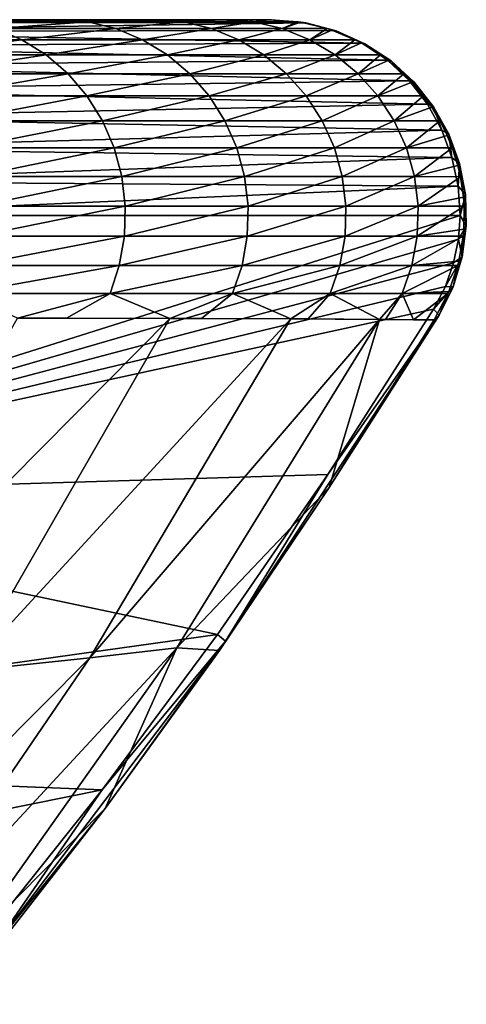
# Model space of a CAD drawing. Header units: metres. Extents: x -13 to 104, y -17 to 17.
# Tile 221 of 235: x 102.73 to 103.87, y -10.52 to -8. Entities that reach past the tile are written whole.
import ezdxf

# ---------------------------------------------------------------- set-up
doc = ezdxf.new("R2010")
doc.units = ezdxf.units.M
doc.layers.add('solid_508351', color=7, linetype='CONTINUOUS')

msp = doc.modelspace()

# ---------------------------------------------------------------- linework, layer by layer
at = {"layer": 'solid_508351'}
for points in [[(100.164474, -8, -8.170299), (102.783234, -8, -12.607416), (102.623726, -8, -13.131604)], [(100.164474, -8, -8.170299), (102.924927, -8, -12.079165), (102.783234, -8, -12.607416)], [(100.164474, -8, -8.170299), (103.048721, -8, -11.547693), (102.924927, -8, -12.079165)], [(100.164474, -8, -8.170299), (103.154434, -8, -11.013795), (103.048721, -8, -11.547693)], [(100.164474, -8, -8.170299), (103.242096, -8, -10.478349), (103.154434, -8, -11.013795)], [(100.164474, -8, -8.170299), (100.221474, -8, -8.105593), (103.242096, -8, -10.478349)], [(100.221474, -8, -8.105593), (100.288033, -8, -8.046515), (103.242096, -8, -10.478349)], [(100.288033, -8, -8.046515), (100.364563, -8, -7.993639), (103.242096, -8, -10.478349)], [(100.364563, -8, -7.993639), (100.451881, -8, -7.947628), (103.242096, -8, -10.478349)], [(100.451881, -8, -7.947628), (103.311653, -8, -9.94264), (103.242096, -8, -10.478349)], [(100.451881, -8, -7.947628), (100.499809, -8, -7.927433), (103.311653, -8, -9.94264)], [(100.499809, -8, -7.927433), (100.550797, -8, -7.909451), (103.311653, -8, -9.94264)], [(100.550797, -8, -7.909451), (100.604797, -8, -7.893631), (103.311653, -8, -9.94264)], [(100.604797, -8, -7.893631), (100.661949, -8, -7.880489), (103.311653, -8, -9.94264)], [(100.661949, -8, -7.880489), (100.722275, -8, -7.869927), (103.311653, -8, -9.94264)], [(100.722275, -8, -7.869927), (100.785667, -8, -7.86244), (103.311653, -8, -9.94264)], [(100.785667, -8, -7.86244), (100.85218, -8, -7.858189), (103.311653, -8, -9.94264)], [(100.85218, -8, -7.858189), (100.921616, -8, -7.857339), (103.311653, -8, -9.94264)], [(100.921616, -8, -7.857339), (100.993683, -8, -7.86039), (103.311653, -8, -9.94264)], [(100.993683, -8, -7.86039), (101.068413, -8, -7.86724), (103.311653, -8, -9.94264)], [(101.068413, -8, -7.86724), (101.144951, -8, -7.878368), (103.311653, -8, -9.94264)], [(101.144951, -8, -7.878368), (103.363121, -8, -9.40624), (103.311653, -8, -9.94264)], [(101.144951, -8, -7.878368), (101.223518, -8, -7.893766), (103.363121, -8, -9.40624)], [(101.223518, -8, -7.893766), (101.303093, -8, -7.913544), (103.363121, -8, -9.40624)], [(101.303093, -8, -7.913544), (101.383408, -8, -7.937853), (103.363121, -8, -9.40624)], [(101.383408, -8, -7.937853), (103.367813, -8, -9.321712), (103.363121, -8, -9.40624)], [(101.383408, -8, -7.937853), (101.464027, -8, -7.966548), (103.367813, -8, -9.321712)], [(101.464027, -8, -7.966548), (101.543823, -8, -7.999545), (103.367813, -8, -9.321712)], [(101.543823, -8, -7.999545), (101.623024, -8, -8.036843), (103.367813, -8, -9.321712)], [(101.623024, -8, -8.036843), (101.700165, -8, -8.07787), (103.367813, -8, -9.321712)], [(101.700165, -8, -8.07787), (101.775146, -8, -8.122585), (103.367813, -8, -9.321712)], [(101.775146, -8, -8.122585), (101.848175, -8, -8.171069), (103.367813, -8, -9.321712)], [(101.848175, -8, -8.171069), (102.608711, -8, -8.703602), (103.367813, -8, -9.321712)], [(101.897629, -8.00749, -8.10044), (103.369278, -8, -9.236157), (102.608711, -8, -8.703602)], [(103.450897, -8.006952, -9.191872), (103.369278, -8, -9.236157), (101.897629, -8.00749, -8.10044)], [(102.594765, -8.005663, -13.45601), (102.623726, -8, -13.131604), (102.783234, -8, -12.607416)], [(102.594765, -8.005663, -13.45601), (102.783234, -8, -12.607416), (102.900589, -8.005663, -12.466992)], [(102.608711, -8, -8.703602), (103.369278, -8, -9.236157), (103.367813, -8, -9.321712)], [(102.900589, -8.005663, -12.466992), (102.783234, -8, -12.607416), (102.924927, -8, -12.079165)], [(102.900589, -8.005663, -12.466992), (102.924927, -8, -12.079165), (103.048721, -8, -11.547693)], [(102.900589, -8.005663, -12.466992), (103.048721, -8, -11.547693), (103.143883, -8.005663, -11.460671)], [(103.143883, -8.005663, -11.460671), (103.048721, -8, -11.547693), (103.154434, -8, -11.013795)], [(103.143883, -8.005663, -11.460671), (103.154434, -8, -11.013795), (103.242096, -8, -10.478349)], [(103.143883, -8.005663, -11.460671), (103.242096, -8, -10.478349), (103.323357, -8.005663, -10.440907)], [(103.323357, -8.005663, -10.440907), (103.242096, -8, -10.478349), (103.311653, -8, -9.94264)], [(103.323357, -8.005663, -10.440907), (103.311653, -8, -9.94264), (103.363121, -8, -9.40624)], [(103.323357, -8.005663, -10.440907), (103.363121, -8, -9.40624), (103.43792, -8.005667, -9.412168)], [(103.369278, -8, -9.236157), (103.363121, -8, -9.40624), (103.367813, -8, -9.321712)], [(103.450897, -8.006952, -9.191872), (103.363121, -8, -9.40624), (103.369278, -8, -9.236157)], [(103.43792, -8.005667, -9.412168), (103.363121, -8, -9.40624), (103.450897, -8.006952, -9.191872)], [(103.45713, -8.008065, -9.188481), (103.450897, -8.006952, -9.191872), (101.897629, -8.00749, -8.10044)], [(103.45713, -8.008065, -9.188481), (101.897629, -8.00749, -8.10044), (101.945984, -8.029975, -8.031389)], [(103.528839, -8.027241, -9.149157), (103.45713, -8.008065, -9.188481), (101.945984, -8.029975, -8.031389)], [(102.665016, -8.022819, -13.480163), (102.731987, -8.05107, -13.503186), (102.361809, -8.05107, -14.479666)], [(102.594765, -8.005663, -13.45601), (102.900589, -8.005663, -12.466992), (102.665016, -8.022819, -13.480163)], [(102.900589, -8.005663, -12.466992), (102.972214, -8.022819, -12.486707), (102.665016, -8.022819, -13.480163)], [(102.665016, -8.022819, -13.480163), (102.972214, -8.022819, -12.486707), (102.731987, -8.05107, -13.503186)], [(102.972214, -8.022819, -12.486707), (103.040489, -8.05107, -12.5055), (102.731987, -8.05107, -13.503186)], [(102.900589, -8.005663, -12.466992), (103.143883, -8.005663, -11.460671), (102.972214, -8.022819, -12.486707)], [(103.143883, -8.005663, -11.460671), (103.216599, -8.022819, -11.475851), (102.972214, -8.022819, -12.486707)], [(102.972214, -8.022819, -12.486707), (103.216599, -8.022819, -11.475851), (103.040489, -8.05107, -12.5055)], [(103.216599, -8.022819, -11.475851), (103.285919, -8.05107, -11.490321), (103.040489, -8.05107, -12.5055)], [(103.143883, -8.005663, -11.460671), (103.323357, -8.005663, -10.440907), (103.216599, -8.022819, -11.475851)], [(103.323357, -8.005663, -10.440907), (103.396889, -8.022819, -10.451466), (103.216599, -8.022819, -11.475851)], [(103.216599, -8.022819, -11.475851), (103.396889, -8.022819, -10.451466), (103.285919, -8.05107, -11.490321)], [(103.396889, -8.022819, -10.451466), (103.46698, -8.05107, -10.461532), (103.285919, -8.05107, -11.490321)], [(103.323357, -8.005663, -10.440907), (103.43792, -8.005667, -9.412168), (103.396889, -8.022819, -10.451466)], [(103.43792, -8.005667, -9.412168), (103.444595, -8.00673, -9.412697), (103.396889, -8.022819, -10.451466)], [(103.444595, -8.00673, -9.412697), (103.511978, -8.022826, -9.418036), (103.396889, -8.022819, -10.451466)], [(103.396889, -8.022819, -10.451466), (103.511978, -8.022826, -9.418036), (103.46698, -8.05107, -10.461532)], [(103.43792, -8.005667, -9.412168), (103.450897, -8.006952, -9.191872), (103.444595, -8.00673, -9.412697)], [(103.444595, -8.00673, -9.412697), (103.450897, -8.006952, -9.191872), (103.45713, -8.008065, -9.188481)], [(103.444595, -8.00673, -9.412697), (103.45713, -8.008065, -9.188481), (103.511978, -8.022826, -9.418036)], [(103.534515, -8.028664, -9.185957), (103.45713, -8.008065, -9.188481), (103.528839, -8.027241, -9.149157)], [(103.534515, -8.028664, -9.185957), (103.511978, -8.022826, -9.418036), (103.45713, -8.008065, -9.188481)], [(103.511978, -8.022826, -9.418036), (103.52388, -8.026731, -9.418979), (103.46698, -8.05107, -10.461532)], [(103.534515, -8.028664, -9.185957), (103.52388, -8.026731, -9.418979), (103.511978, -8.022826, -9.418036)], [(103.601028, -8.059896, -9.108748), (103.528839, -8.027241, -9.149157), (101.945984, -8.029975, -8.031389)], [(103.601028, -8.059896, -9.108748), (101.945984, -8.029975, -8.031389), (101.991356, -8.06677, -7.96659)], [(103.52388, -8.026731, -9.418979), (103.582565, -8.051081, -9.423629), (103.46698, -8.05107, -10.461532)], [(103.534515, -8.028664, -9.185957), (103.582565, -8.051081, -9.423629), (103.52388, -8.026731, -9.418979)], [(103.534515, -8.028664, -9.185957), (103.528839, -8.027241, -9.149157), (103.601028, -8.059896, -9.108748)], [(103.534515, -8.028664, -9.185957), (103.601028, -8.059896, -9.108748), (103.607635, -8.061379, -9.183414)], [(103.534515, -8.028664, -9.185957), (103.607635, -8.061379, -9.183414), (103.582565, -8.051081, -9.423629)], [(103.665512, -8.103319, -9.072006), (103.601028, -8.059896, -9.108748), (101.991356, -8.06677, -7.96659)], [(103.665512, -8.103319, -9.072006), (101.991356, -8.06677, -7.96659), (102.032364, -8.116754, -7.908018)], [(102.361809, -8.05107, -14.479666), (102.731987, -8.05107, -13.503186), (102.422478, -8.089759, -14.504855)], [(102.731987, -8.05107, -13.503186), (102.794113, -8.089759, -13.524546), (102.422478, -8.089759, -14.504855)], [(102.731987, -8.05107, -13.503186), (103.040489, -8.05107, -12.5055), (102.794113, -8.089759, -13.524546)], [(103.040489, -8.05107, -12.5055), (103.103828, -8.089759, -12.522934), (102.794113, -8.089759, -13.524546)], [(103.040489, -8.05107, -12.5055), (103.285919, -8.05107, -11.490321), (103.103828, -8.089759, -12.522934)], [(103.285919, -8.05107, -11.490321), (103.350235, -8.089759, -11.503745), (103.103828, -8.089759, -12.522934)], [(103.285919, -8.05107, -11.490321), (103.46698, -8.05107, -10.461532), (103.350235, -8.089759, -11.503745)], [(103.46698, -8.05107, -10.461532), (103.532013, -8.089759, -10.47087), (103.350235, -8.089759, -11.503745)], [(103.46698, -8.05107, -10.461532), (103.582565, -8.051081, -9.423629), (103.532013, -8.089759, -10.47087)], [(103.582565, -8.051081, -9.423629), (103.598839, -8.059464, -9.424918), (103.532013, -8.089759, -10.47087)], [(103.598839, -8.059464, -9.424918), (103.648048, -8.089772, -9.428818), (103.532013, -8.089759, -10.47087)], [(103.607635, -8.061379, -9.183414), (103.598839, -8.059464, -9.424918), (103.582565, -8.051081, -9.423629)], [(103.607635, -8.061379, -9.183414), (103.648048, -8.089772, -9.428818), (103.598839, -8.059464, -9.424918)], [(103.607635, -8.061379, -9.183414), (103.601028, -8.059896, -9.108748), (103.665512, -8.103319, -9.072006)], [(103.607635, -8.061379, -9.183414), (103.665512, -8.103319, -9.072006), (103.674591, -8.105366, -9.181084)], [(103.607635, -8.061379, -9.183414), (103.674591, -8.105366, -9.181084), (103.648048, -8.089772, -9.428818)], [(102.422478, -8.089759, -14.504855), (102.794113, -8.089759, -13.524546), (102.47702, -8.137986, -14.527496)], [(102.794113, -8.089759, -13.524546), (102.849953, -8.137986, -13.543745), (102.47702, -8.137986, -14.527496)], [(102.794113, -8.089759, -13.524546), (103.103828, -8.089759, -12.522934), (102.849953, -8.137986, -13.543745)], [(103.103828, -8.089759, -12.522934), (103.160759, -8.137986, -12.538605), (102.849953, -8.137986, -13.543745)], [(103.103828, -8.089759, -12.522934), (103.350235, -8.089759, -11.503745), (103.160759, -8.137986, -12.538605)], [(103.350235, -8.089759, -11.503745), (103.408035, -8.137986, -11.515811), (103.160759, -8.137986, -12.538605)], [(103.350235, -8.089759, -11.503745), (103.532013, -8.089759, -10.47087), (103.408035, -8.137986, -11.515811)], [(103.532013, -8.089759, -10.47087), (103.590462, -8.137986, -10.479263), (103.408035, -8.137986, -11.515811)], [(103.532013, -8.089759, -10.47087), (103.648048, -8.089772, -9.428818), (103.590462, -8.137986, -10.479263)], [(103.648048, -8.089772, -9.428818), (103.667458, -8.104049, -9.430355), (103.590462, -8.137986, -10.479263)], [(103.674591, -8.105366, -9.181084), (103.667458, -8.104049, -9.430355), (103.648048, -8.089772, -9.428818)], [(103.72139, -8.156047, -9.039687), (103.665512, -8.103319, -9.072006), (102.032364, -8.116754, -7.908018)], [(103.72139, -8.156047, -9.039687), (102.032364, -8.116754, -7.908018), (102.067772, -8.178406, -7.857453)], [(103.667458, -8.104049, -9.430355), (103.706909, -8.138001, -9.433481), (103.590462, -8.137986, -10.479263)], [(103.674591, -8.105366, -9.181084), (103.665512, -8.103319, -9.072006), (103.72139, -8.156047, -9.039687)], [(103.674591, -8.105366, -9.181084), (103.706909, -8.138001, -9.433481), (103.667458, -8.104049, -9.430355)], [(103.674591, -8.105366, -9.181084), (103.72139, -8.156047, -9.039687), (103.733665, -8.159492, -9.179029)], [(103.674591, -8.105366, -9.181084), (103.733665, -8.159492, -9.179029), (103.706909, -8.138001, -9.433481)], [(102.47702, -8.137986, -14.527496), (102.849953, -8.137986, -13.543745), (102.524147, -8.194632, -14.547062)], [(102.849953, -8.137986, -13.543745), (102.898209, -8.194632, -13.560336), (102.524147, -8.194632, -14.547062)], [(102.849953, -8.137986, -13.543745), (103.160759, -8.137986, -12.538605), (102.898209, -8.194632, -13.560336)], [(103.160759, -8.137986, -12.538605), (103.209961, -8.194632, -12.552148), (102.898209, -8.194632, -13.560336)], [(103.160759, -8.137986, -12.538605), (103.408035, -8.137986, -11.515811), (103.209961, -8.194632, -12.552148)], [(103.408035, -8.137986, -11.515811), (103.457993, -8.194632, -11.526238), (103.209961, -8.194632, -12.552148)], [(103.408035, -8.137986, -11.515811), (103.590462, -8.137986, -10.479263), (103.457993, -8.194632, -11.526238)], [(103.590462, -8.137986, -10.479263), (103.640976, -8.194632, -10.486517), (103.457993, -8.194632, -11.526238)], [(103.590462, -8.137986, -10.479263), (103.706909, -8.138001, -9.433481), (103.640976, -8.194632, -10.486517)], [(103.706909, -8.138001, -9.433481), (103.727882, -8.159285, -9.435143), (103.640976, -8.194632, -10.486517)], [(103.733665, -8.159492, -9.179029), (103.727882, -8.159285, -9.435143), (103.706909, -8.138001, -9.433481)], [(103.767609, -8.216089, -9.01263), (103.72139, -8.156047, -9.039687), (102.067772, -8.178406, -7.857453)], [(103.727882, -8.159285, -9.435143), (103.757782, -8.194647, -9.437511), (103.640976, -8.194632, -10.486517)], [(103.733665, -8.159492, -9.179029), (103.72139, -8.156047, -9.039687), (103.767609, -8.216089, -9.01263)], [(103.733665, -8.159492, -9.179029), (103.757782, -8.194647, -9.437511), (103.727882, -8.159285, -9.435143)], [(103.733665, -8.159492, -9.179029), (103.767609, -8.216089, -9.01263), (103.78334, -8.222368, -9.1773)], [(103.733665, -8.159492, -9.179029), (103.78334, -8.222368, -9.1773), (103.757782, -8.194647, -9.437511)], [(103.767609, -8.216089, -9.01263), (102.067772, -8.178406, -7.857453), (102.096489, -8.249849, -7.816437)], [(102.524147, -8.194632, -14.547062), (102.898209, -8.194632, -13.560336), (102.562775, -8.258376, -14.563099)], [(102.898209, -8.194632, -13.560336), (102.937759, -8.258376, -13.573936), (102.562775, -8.258376, -14.563099)], [(102.898209, -8.194632, -13.560336), (103.209961, -8.194632, -12.552148), (102.937759, -8.258376, -13.573936)], [(103.209961, -8.194632, -12.552148), (103.25029, -8.258376, -12.563248), (102.937759, -8.258376, -13.573936)], [(103.209961, -8.194632, -12.552148), (103.457993, -8.194632, -11.526238), (103.25029, -8.258376, -12.563248)], [(103.457993, -8.194632, -11.526238), (103.498932, -8.258376, -11.534784), (103.25029, -8.258376, -12.563248)], [(103.457993, -8.194632, -11.526238), (103.640976, -8.194632, -10.486517), (103.498932, -8.258376, -11.534784)], [(103.640976, -8.194632, -10.486517), (103.682373, -8.258376, -10.492462), (103.498932, -8.258376, -11.534784)], [(103.640976, -8.194632, -10.486517), (103.757782, -8.194647, -9.437511), (103.682373, -8.258376, -10.492462)], [(103.757782, -8.194647, -9.437511), (103.778496, -8.223685, -9.439154), (103.682373, -8.258376, -10.492462)], [(103.78334, -8.222368, -9.1773), (103.778496, -8.223685, -9.439154), (103.757782, -8.194647, -9.437511)], [(103.804001, -8.282197, -8.991122), (103.767609, -8.216089, -9.01263), (102.096489, -8.249849, -7.816437)], [(103.778496, -8.223685, -9.439154), (103.799469, -8.258389, -9.440815), (103.682373, -8.258376, -10.492462)], [(103.78334, -8.222368, -9.1773), (103.767609, -8.216089, -9.01263), (103.804001, -8.282197, -8.991122)], [(103.78334, -8.222368, -9.1773), (103.822334, -8.292378, -9.175944), (103.778496, -8.223685, -9.439154)], [(103.822334, -8.292378, -9.175944), (103.799469, -8.258389, -9.440815), (103.778496, -8.223685, -9.439154)], [(103.78334, -8.222368, -9.1773), (103.804001, -8.282197, -8.991122), (103.822334, -8.292378, -9.175944)], [(103.804001, -8.282197, -8.991122), (102.096489, -8.249849, -7.816437), (102.117653, -8.328908, -7.786218)], [(102.562775, -8.258376, -14.563099), (102.937759, -8.258376, -13.573936), (102.592003, -8.327739, -14.575233)], [(102.937759, -8.258376, -13.573936), (102.96769, -8.327739, -13.584225), (102.592003, -8.327739, -14.575233)], [(102.937759, -8.258376, -13.573936), (103.25029, -8.258376, -12.563248), (102.96769, -8.327739, -13.584225)], [(103.25029, -8.258376, -12.563248), (103.2808, -8.327739, -12.571646), (102.96769, -8.327739, -13.584225)], [(103.25029, -8.258376, -12.563248), (103.498932, -8.258376, -11.534784), (103.2808, -8.327739, -12.571646)], [(103.498932, -8.258376, -11.534784), (103.529915, -8.327739, -11.541251), (103.2808, -8.327739, -12.571646)], [(103.498932, -8.258376, -11.534784), (103.682373, -8.258376, -10.492462), (103.529915, -8.327739, -11.541251)], [(103.682373, -8.258376, -10.492462), (103.713699, -8.327739, -10.496961), (103.529915, -8.327739, -11.541251)], [(103.682373, -8.258376, -10.492462), (103.799469, -8.258389, -9.440815), (103.713699, -8.327739, -10.496961)], [(103.799469, -8.258389, -9.440815), (103.81794, -8.295519, -9.442279), (103.713699, -8.327739, -10.496961)], [(103.822334, -8.292378, -9.175944), (103.81794, -8.295519, -9.442279), (103.799469, -8.258389, -9.440815)], [(103.830055, -8.35238, -8.975619), (103.804001, -8.282197, -8.991122), (102.117653, -8.328908, -7.786218)], [(103.81794, -8.295519, -9.442279), (103.831009, -8.32775, -9.443315), (103.713699, -8.327739, -10.496961)], [(103.822334, -8.292378, -9.175944), (103.804001, -8.282197, -8.991122), (103.830055, -8.35238, -8.975619)], [(103.822334, -8.292378, -9.175944), (103.849648, -8.367723, -9.174994), (103.81794, -8.295519, -9.442279)], [(103.849648, -8.367723, -9.174994), (103.831009, -8.32775, -9.443315), (103.81794, -8.295519, -9.442279)], [(103.822334, -8.292378, -9.175944), (103.830055, -8.35238, -8.975619), (103.849648, -8.367723, -9.174994)], [(102.592003, -8.327739, -14.575233), (102.96769, -8.327739, -13.584225), (102.611153, -8.401108, -14.583183)], [(102.96769, -8.327739, -13.584225), (102.987297, -8.401108, -13.590965), (102.611153, -8.401108, -14.583183)], [(102.96769, -8.327739, -13.584225), (103.2808, -8.327739, -12.571646), (102.987297, -8.401108, -13.590965)], [(103.2808, -8.327739, -12.571646), (103.300789, -8.401108, -12.577148), (102.987297, -8.401108, -13.590965)], [(103.2808, -8.327739, -12.571646), (103.529915, -8.327739, -11.541251), (103.300789, -8.401108, -12.577148)], [(103.529915, -8.327739, -11.541251), (103.550209, -8.401108, -11.545487), (103.300789, -8.401108, -12.577148)], [(103.529915, -8.327739, -11.541251), (103.713699, -8.327739, -10.496961), (103.550209, -8.401108, -11.545487)], [(103.713699, -8.327739, -10.496961), (103.734222, -8.401108, -10.499907), (103.550209, -8.401108, -11.545487)], [(103.713699, -8.327739, -10.496961), (103.831009, -8.32775, -9.443315), (103.734222, -8.401108, -10.499907)], [(103.831009, -8.32775, -9.443315), (103.845139, -8.372853, -9.444434), (103.734222, -8.401108, -10.499907)], [(103.849648, -8.367723, -9.174994), (103.845139, -8.372853, -9.444434), (103.831009, -8.32775, -9.443315)], [(103.830055, -8.35238, -8.975619), (102.117653, -8.328908, -7.786218), (102.130608, -8.413176, -7.767715)], [(103.845787, -8.425599, -8.966218), (103.830055, -8.35238, -8.975619), (102.130608, -8.413176, -7.767715)], [(103.849648, -8.367723, -9.174994), (103.830055, -8.35238, -8.975619), (103.845787, -8.425599, -8.966218)], [(103.845139, -8.372853, -9.444434), (103.851677, -8.401114, -9.444952), (103.734222, -8.401108, -10.499907)], [(103.849648, -8.367723, -9.174994), (103.864578, -8.446466, -9.174475), (103.845139, -8.372853, -9.444434)], [(103.864578, -8.446466, -9.174475), (103.851677, -8.401114, -9.444952), (103.845139, -8.372853, -9.444434)], [(103.849648, -8.367723, -9.174994), (103.845787, -8.425599, -8.966218), (103.864578, -8.446466, -9.174475)], [(102.611153, -8.401108, -14.583183), (102.987297, -8.401108, -13.590965), (102.619781, -8.476775, -14.586763)], [(102.987297, -8.401108, -13.590965), (102.996132, -8.476775, -13.594002), (102.619781, -8.476775, -14.586763)], [(102.987297, -8.401108, -13.590965), (103.300789, -8.401108, -12.577148), (102.996132, -8.476775, -13.594002)], [(103.300789, -8.401108, -12.577148), (103.309792, -8.476775, -12.579626), (102.996132, -8.476775, -13.594002)], [(103.300789, -8.401108, -12.577148), (103.550209, -8.401108, -11.545487), (103.309792, -8.476775, -12.579626)], [(103.550209, -8.401108, -11.545487), (103.559349, -8.476775, -11.547396), (103.309792, -8.476775, -12.579626)], [(103.550209, -8.401108, -11.545487), (103.734222, -8.401108, -10.499907), (103.559349, -8.476775, -11.547396)], [(103.734222, -8.401108, -10.499907), (103.743469, -8.476775, -10.501235), (103.559349, -8.476775, -11.547396)], [(103.734222, -8.401108, -10.499907), (103.851677, -8.401114, -9.444952), (103.743469, -8.476775, -10.501235)], [(103.851677, -8.401114, -9.444952), (103.859375, -8.453607, -9.445561), (103.743469, -8.476775, -10.501235)], [(103.864578, -8.446466, -9.174475), (103.859375, -8.453607, -9.445561), (103.851677, -8.401114, -9.444952)], [(103.845787, -8.425599, -8.966218), (102.130608, -8.413176, -7.767715), (102.134964, -8.5, -7.761493)], [(103.845787, -8.425599, -8.966218), (102.134964, -8.5, -7.761493), (103.851013, -8.5, -8.963084)], [(103.864578, -8.446466, -9.174475), (103.845787, -8.425599, -8.966218), (103.851013, -8.5, -8.963084)], [(103.864578, -8.446466, -9.174475), (103.851013, -8.5, -8.963084), (103.866745, -8.526585, -9.174399)], [(103.864578, -8.446466, -9.174475), (103.866745, -8.526585, -9.174399), (103.859375, -8.453607, -9.445561)], [(102.996132, -8.476775, -13.594002), (102.993973, -8.552982, -13.593262), (102.617676, -8.552982, -14.585891)], [(102.619781, -8.476775, -14.586763), (102.996132, -8.476775, -13.594002), (102.617676, -8.552982, -14.585891)], [(103.309792, -8.476775, -12.579626), (103.307602, -8.552982, -12.579022), (102.993973, -8.552982, -13.593262)], [(102.996132, -8.476775, -13.594002), (103.309792, -8.476775, -12.579626), (102.993973, -8.552982, -13.593262)], [(103.559349, -8.476775, -11.547396), (103.557121, -8.552982, -11.54693), (103.307602, -8.552982, -12.579022)], [(103.309792, -8.476775, -12.579626), (103.559349, -8.476775, -11.547396), (103.307602, -8.552982, -12.579022)], [(103.743469, -8.476775, -10.501235), (103.741211, -8.552982, -10.500912), (103.557121, -8.552982, -11.54693)], [(103.559349, -8.476775, -11.547396), (103.743469, -8.476775, -10.501235), (103.557121, -8.552982, -11.54693)], [(103.743469, -8.476775, -10.501235), (103.860985, -8.476776, -9.445689), (103.741211, -8.552982, -10.500912)], [(103.860985, -8.476776, -9.445689), (103.86026, -8.535608, -9.445632), (103.741211, -8.552982, -10.500912)], [(103.859375, -8.453607, -9.445561), (103.860985, -8.476776, -9.445689), (103.743469, -8.476775, -10.501235)], [(103.866745, -8.526585, -9.174399), (103.860985, -8.476776, -9.445689), (103.859375, -8.453607, -9.445561)], [(103.866745, -8.526585, -9.174399), (103.86026, -8.535608, -9.445632), (103.860985, -8.476776, -9.445689)], [(101.57196, -9.220727, -7.367272), (103.846901, -8.561041, -8.960201), (103.851013, -8.5, -8.963084)], [(102.134964, -8.5, -7.761493), (101.57196, -9.220727, -7.367272), (103.851013, -8.5, -8.963084)], [(103.866745, -8.526585, -9.174399), (103.851013, -8.5, -8.963084), (103.846901, -8.561041, -8.960201)], [(103.866745, -8.526585, -9.174399), (103.846901, -8.561041, -8.960201), (103.856087, -8.606021, -9.17477)], [(103.866745, -8.526585, -9.174399), (103.856087, -8.606021, -9.17477), (103.86026, -8.535608, -9.445632)], [(102.993973, -8.552982, -13.593262), (102.980896, -8.627958, -13.588763), (102.604897, -8.627958, -14.580586)], [(102.617676, -8.552982, -14.585891), (102.993973, -8.552982, -13.593262), (102.604897, -8.627958, -14.580586)], [(103.307602, -8.552982, -12.579022), (103.294258, -8.627958, -12.575351), (102.980896, -8.627958, -13.588763)], [(102.993973, -8.552982, -13.593262), (103.307602, -8.552982, -12.579022), (102.980896, -8.627958, -13.588763)], [(103.557121, -8.552982, -11.54693), (103.543579, -8.627958, -11.544104), (103.294258, -8.627958, -12.575351)], [(103.307602, -8.552982, -12.579022), (103.557121, -8.552982, -11.54693), (103.294258, -8.627958, -12.575351)], [(103.741211, -8.552982, -10.500912), (103.727516, -8.627958, -10.498945), (103.543579, -8.627958, -11.544104)], [(103.557121, -8.552982, -11.54693), (103.741211, -8.552982, -10.500912), (103.543579, -8.627958, -11.544104)], [(103.858719, -8.552979, -9.44551), (103.847771, -8.616652, -9.444642), (103.727516, -8.627958, -10.498945)], [(103.741211, -8.552982, -10.500912), (103.858719, -8.552979, -9.44551), (103.727516, -8.627958, -10.498945)], [(103.86026, -8.535608, -9.445632), (103.858719, -8.552979, -9.44551), (103.741211, -8.552982, -10.500912)], [(103.856087, -8.606021, -9.17477), (103.847771, -8.616652, -9.444642), (103.858719, -8.552979, -9.44551)], [(103.856087, -8.606021, -9.17477), (103.858719, -8.552979, -9.44551), (103.86026, -8.535608, -9.445632)], [(101.57196, -9.220727, -7.367272), (103.834442, -8.621667, -8.951479), (103.846901, -8.561041, -8.960201)], [(103.856087, -8.606021, -9.17477), (103.846901, -8.561041, -8.960201), (103.834442, -8.621667, -8.951479)], [(101.57196, -9.220727, -7.367272), (103.813271, -8.681525, -8.936657), (103.834442, -8.621667, -8.951479)], [(102.980896, -8.627958, -13.588763), (102.957184, -8.699959, -13.580611), (102.581741, -8.699959, -14.570972)], [(102.604897, -8.627958, -14.580586), (102.980896, -8.627958, -13.588763), (102.581741, -8.699959, -14.570972)], [(103.294258, -8.627958, -12.575351), (103.270088, -8.699959, -12.568696), (102.957184, -8.699959, -13.580611)], [(102.980896, -8.627958, -13.588763), (103.294258, -8.627958, -12.575351), (102.957184, -8.699959, -13.580611)], [(103.543579, -8.627958, -11.544104), (103.519035, -8.699959, -11.53898), (103.270088, -8.699959, -12.568696)], [(103.294258, -8.627958, -12.575351), (103.543579, -8.627958, -11.544104), (103.270088, -8.699959, -12.568696)], [(103.727516, -8.627958, -10.498945), (103.702698, -8.699959, -10.49538), (103.519035, -8.699959, -11.53898)], [(103.543579, -8.627958, -11.544104), (103.727516, -8.627958, -10.498945), (103.519035, -8.699959, -11.53898)], [(103.844925, -8.627951, -9.444417), (103.822243, -8.694558, -9.442619), (103.702698, -8.699959, -10.49538)], [(103.727516, -8.627958, -10.498945), (103.844925, -8.627951, -9.444417), (103.702698, -8.699959, -10.49538)], [(103.847771, -8.616652, -9.444642), (103.844925, -8.627951, -9.444417), (103.727516, -8.627958, -10.498945)], [(103.856087, -8.606021, -9.17477), (103.834442, -8.621667, -8.951479), (103.813271, -8.681525, -8.936657)], [(103.856087, -8.606021, -9.17477), (103.813271, -8.681525, -8.936657), (103.832886, -8.682733, -9.175577)], [(103.832886, -8.682733, -9.175577), (103.822243, -8.694558, -9.442619), (103.844925, -8.627951, -9.444417)], [(103.856087, -8.606021, -9.17477), (103.832886, -8.682733, -9.175577), (103.847771, -8.616652, -9.444642)], [(103.832886, -8.682733, -9.175577), (103.844925, -8.627951, -9.444417), (103.847771, -8.616652, -9.444642)], [(101.57196, -9.220727, -7.367272), (103.782806, -8.739985, -8.915327), (103.813271, -8.681525, -8.936657)], [(102.581741, -8.699959, -14.570972), (102.957184, -8.699959, -13.580611), (102.721283, -8.762649, -14.13319)], [(102.957184, -8.699959, -13.580611), (102.846504, -8.7629, -13.79589), (102.721283, -8.762649, -14.13319)], [(102.957184, -8.699959, -13.580611), (103.109718, -8.763407, -13.002211), (102.846504, -8.7629, -13.79589)], [(102.957184, -8.699959, -13.580611), (103.270088, -8.699959, -12.568696), (103.109718, -8.763407, -13.002211)], [(103.270088, -8.699959, -12.568696), (103.191093, -8.763684, -12.726264), (103.109718, -8.763407, -13.002211)], [(103.270088, -8.699959, -12.568696), (103.418907, -8.7644, -11.838411), (103.191093, -8.763684, -12.726264)], [(103.270088, -8.699959, -12.568696), (103.519035, -8.699959, -11.53898), (103.418907, -8.7644, -11.838411)], [(103.519035, -8.699959, -11.53898), (103.462791, -8.764663, -11.639938), (103.418907, -8.7644, -11.838411)], [(103.519035, -8.699959, -11.53898), (103.645538, -8.765682, -10.644401), (103.462791, -8.764663, -11.639938)], [(103.519035, -8.699959, -11.53898), (103.702698, -8.699959, -10.49538), (103.645538, -8.765682, -10.644401)], [(103.702698, -8.699959, -10.49538), (103.660713, -8.76586, -10.54244), (103.645538, -8.765682, -10.644401)], [(103.702698, -8.699959, -10.49538), (103.731636, -8.766845, -9.991424), (103.660713, -8.76586, -10.54244)], [(103.822243, -8.694558, -9.442619), (103.819939, -8.699947, -9.442436), (103.702698, -8.699959, -10.49538)], [(103.702698, -8.699959, -10.49538), (103.819939, -8.699947, -9.442436), (103.731636, -8.766845, -9.991424)], [(103.819939, -8.699947, -9.442436), (103.784386, -8.767246, -9.43962), (103.731636, -8.766845, -9.991424)], [(103.832886, -8.682733, -9.175577), (103.813271, -8.681525, -8.936657), (103.782806, -8.739985, -8.915327)], [(103.832886, -8.682733, -9.175577), (103.782806, -8.739985, -8.915327), (103.797729, -8.754766, -9.176872)], [(103.819939, -8.699947, -9.442436), (103.797729, -8.754766, -9.176872), (103.784386, -8.767246, -9.43962)], [(103.832886, -8.682733, -9.175577), (103.797729, -8.754766, -9.176872), (103.822243, -8.694558, -9.442619)], [(103.822243, -8.694558, -9.442619), (103.797729, -8.754766, -9.176872), (103.819939, -8.699947, -9.442436)], [(101.57196, -9.220727, -7.367272), (103.51329, -9.162048, -8.726609), (103.782806, -8.739985, -8.915327)], [(103.797729, -8.754766, -9.176872), (103.252235, -9.58802, -8.794895), (103.516876, -9.195769, -9.252307)], [(103.51329, -9.162048, -8.726609), (103.252235, -9.58802, -8.794895), (103.797729, -8.754766, -9.176872)], [(103.51329, -9.162048, -8.726609), (103.797729, -8.754766, -9.176872), (103.782806, -8.739985, -8.915327)], [(103.797729, -8.754766, -9.176872), (103.516876, -9.195769, -9.252307), (103.784386, -8.767246, -9.43962)], [(103.109718, -8.763407, -13.002211), (102.211349, -9.671116, -13.77721), (102.721283, -8.762649, -14.13319)], [(103.109718, -8.763407, -13.002211), (102.591408, -9.664113, -12.640531), (102.211349, -9.671116, -13.77721)], [(103.418907, -8.7644, -11.838411), (102.591408, -9.664113, -12.640531), (103.109718, -8.763407, -13.002211)], [(103.418907, -8.7644, -11.838411), (102.905296, -9.630613, -11.479975), (102.591408, -9.664113, -12.640531)], [(103.109718, -8.763407, -13.002211), (102.721283, -8.762649, -14.13319), (102.846504, -8.7629, -13.79589)], [(103.645538, -8.765682, -10.644401), (102.905296, -9.630613, -11.479975), (103.418907, -8.7644, -11.838411)], [(103.645538, -8.765682, -10.644401), (103.127968, -9.605405, -10.282822), (102.905296, -9.630613, -11.479975)], [(103.418907, -8.7644, -11.838411), (103.109718, -8.763407, -13.002211), (103.191093, -8.763684, -12.726264)], [(103.516876, -9.195769, -9.252307), (103.127968, -9.605405, -10.282822), (103.645538, -8.765682, -10.644401)], [(103.645538, -8.765682, -10.644401), (103.418907, -8.7644, -11.838411), (103.462791, -8.764663, -11.639938)], [(103.784386, -8.767246, -9.43962), (103.516876, -9.195769, -9.252307), (103.645538, -8.765682, -10.644401)], [(103.731636, -8.766845, -9.991424), (103.645538, -8.765682, -10.644401), (103.660713, -8.76586, -10.54244)], [(103.731636, -8.766845, -9.991424), (103.784386, -8.767246, -9.43962), (103.645538, -8.765682, -10.644401)], [(101.57196, -9.220727, -7.367272), (103.231598, -9.571265, -8.529366), (103.51329, -9.162048, -8.726609)], [(103.51329, -9.162048, -8.726609), (103.231598, -9.571265, -8.529366), (103.252235, -9.58802, -8.794895)], [(103.516876, -9.195769, -9.252307), (103.236786, -9.612138, -9.056184), (103.127968, -9.605405, -10.282822)], [(103.252235, -9.58802, -8.794895), (103.236786, -9.612138, -9.056184), (103.516876, -9.195769, -9.252307)], [(101.57196, -9.220727, -7.367272), (100.962196, -9.888824, -6.94031), (103.231598, -9.571265, -8.529366)], [(100.962196, -9.888824, -6.94031), (102.937531, -9.967904, -8.323454), (103.231598, -9.571265, -8.529366)], [(103.231598, -9.571265, -8.529366), (102.937531, -9.967904, -8.323454), (103.252235, -9.58802, -8.794895)], [(103.127968, -9.605405, -10.282822), (102.346901, -10.449307, -11.088984), (102.905296, -9.630613, -11.479975)], [(103.127968, -9.605405, -10.282822), (102.565819, -10.398007, -9.889198), (102.346901, -10.449307, -11.088984)], [(102.944481, -10.015802, -8.85151), (102.565819, -10.398007, -9.889198), (103.127968, -9.605405, -10.282822)], [(103.252235, -9.58802, -8.794895), (102.658752, -10.370715, -8.379333), (102.944481, -10.015802, -8.85151)], [(102.937531, -9.967904, -8.323454), (102.658752, -10.370715, -8.379333), (103.252235, -9.58802, -8.794895)], [(103.252235, -9.58802, -8.794895), (102.944481, -10.015802, -8.85151), (103.236786, -9.612138, -9.056184)], [(103.236786, -9.612138, -9.056184), (102.944481, -10.015802, -8.85151), (103.127968, -9.605405, -10.282822)], [(102.905296, -9.630613, -11.479975), (102.026466, -10.515944, -12.244957), (102.591408, -9.664113, -12.640531)], [(102.905296, -9.630613, -11.479975), (102.346901, -10.449307, -11.088984), (102.026466, -10.515944, -12.244957)], [(100.962196, -9.888824, -6.94031), (100.310097, -10.498381, -6.483706), (102.937531, -9.967904, -8.323454)], [(100.310097, -10.498381, -6.483706), (102.631844, -10.350962, -8.109412), (102.937531, -9.967904, -8.323454)], [(102.937531, -9.967904, -8.323454), (102.631844, -10.350962, -8.109412), (102.658752, -10.370715, -8.379333)], [(102.944481, -10.015802, -8.85151), (102.64035, -10.406231, -8.638556), (102.565819, -10.398007, -9.889198)], [(102.658752, -10.370715, -8.379333), (102.64035, -10.406231, -8.638556), (102.944481, -10.015802, -8.85151)]]:
    msp.add_3dface(points, dxfattribs=at)

doc.saveas('drawing.dxf')
